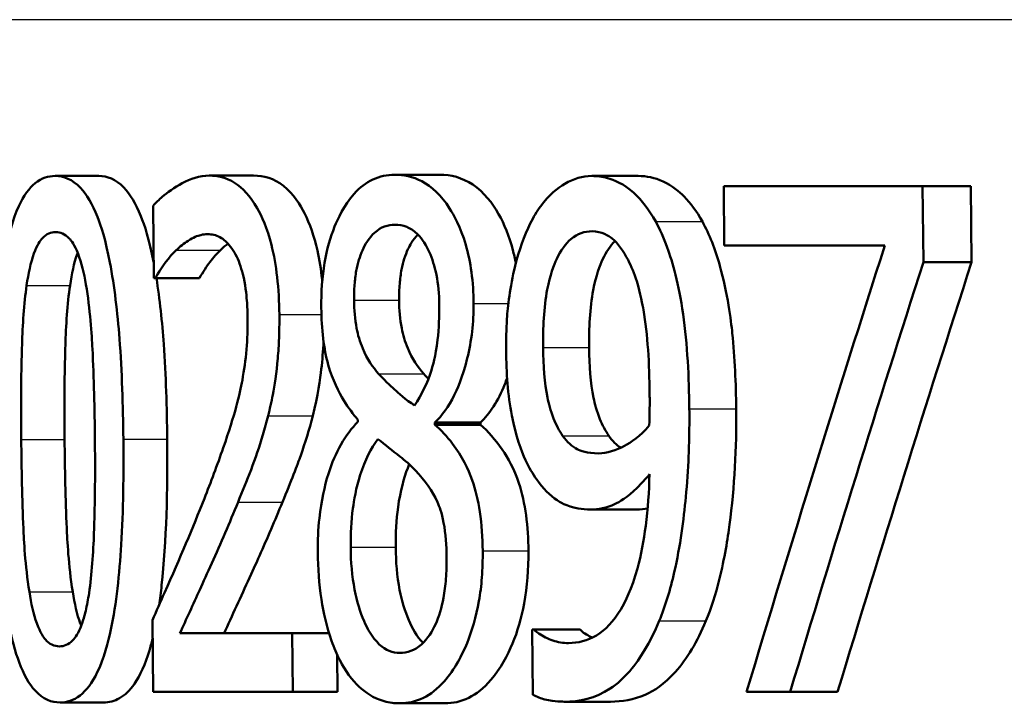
# Model space of a CAD drawing. Header units: millimetres. Extents: x 100 to 2000, y 93 to 4058.
# Tile 10 of 19: x 759.71 to 764.58, y 1491.51 to 1494.89. Entities that reach past the tile are written whole.
import ezdxf

# ---------------------------------------------------------------- set-up
doc = ezdxf.new("R2010")
doc.units = ezdxf.units.MM
doc.header["$LTSCALE"] = 10
doc.layers.add('Visible Edges(ISO)', color=7, linetype='Continuous', lineweight=50)
doc.layers.add('Visible Tangent Edges(ISO)', color=7, linetype='Continuous', lineweight=25)

msp = doc.modelspace()

# ---------------------------------------------------------------- linework, layer by layer
at = {"layer": 'Visible Edges(ISO)'}
for p, q in [((761.5656, 1494.126), (761.7893, 1494.126)), ((759.8872, 1494.1199), (760.1024, 1494.1199)), ((760.6494, 1494.1219), (760.8684, 1494.1219)), ((762.5403, 1494.1199), (762.7694, 1494.1199)), ((763.1927, 1494.0693), (764.176, 1494.0693)), ((763.1927, 1494.0693), (763.1957, 1493.7755)), ((764.1799, 1493.6945), (764.176, 1494.0693)), ((764.176, 1494.0693), (764.4144, 1494.0693)), ((764.4144, 1494.0693), (764.4183, 1493.6945)), ((760.3713, 1493.972), (760.3747, 1493.6154)), ((763.9891, 1493.7755), (763.1957, 1493.7755)), ((764.1799, 1493.6945), (764.4183, 1493.6945)), ((760.3825, 1493.6154), (760.3747, 1493.6154)), ((760.3825, 1493.6154), (760.6002, 1493.6154)), ((761.3839, 1492.9145), (761.384, 1492.9043)), ((761.7652, 1492.8902), (761.7651, 1492.9003)), ((761.7651, 1492.9003), (761.9899, 1492.9003)), ((761.7652, 1492.8902), (761.99, 1492.8902)), ((761.9899, 1492.9003), (761.99, 1492.8902)), ((762.5343, 1492.4708), (762.7632, 1492.4708)), ((760.3682, 1491.9238), (760.3716, 1491.5693)), ((760.5042, 1491.859), (761.0592, 1491.859)), ((761.062, 1491.5693), (761.0592, 1491.859)), ((761.0592, 1491.859), (761.2415, 1491.859)), ((762.2465, 1491.8772), (762.2552, 1491.8772)), ((762.2465, 1491.8772), (762.2497, 1491.5551)), ((762.2552, 1491.8772), (762.4826, 1491.8772)), ((761.2813, 1491.7534), (761.283, 1491.5693)), ((761.062, 1491.5693), (760.3716, 1491.5693)), ((761.062, 1491.5693), (761.283, 1491.5693)), ((763.5217, 1491.5693), (763.3062, 1491.5693)), ((763.5217, 1491.5693), (763.7562, 1491.5693)), ((759.9116, 1491.5166), (760.1269, 1491.5166)), ((761.5911, 1491.5125), (761.8149, 1491.5125)), ((762.4041, 1491.5206), (762.6323, 1491.5206))]:
    msp.add_line(p, q, dxfattribs=at)
for centre, major_axis, ratio, start_param, end_param in [((804.1663, 1445.9037), (0, -91.1674), 0.517833, 4.159558, 4.187752), ((804.1663, 1444.436), (0, -92.7272), 0.508981, 4.152351, 4.17918), ((804.1663, 1444.4293), (0, -92.3342), 0.508981, 4.149593, 4.176581)]:
    msp.add_ellipse(centre, major_axis=major_axis, ratio=ratio, start_param=start_param, end_param=end_param, dxfattribs=at)
for points, knots in [([(761.5656, 1494.126), (761.5291, 1494.126), (761.4927, 1494.119), (761.4253, 1494.0872), (761.3944, 1494.0641), (761.3146, 1493.9747), (761.2837, 1493.9057), (761.2478, 1493.8169), (761.2308, 1493.7576), (761.2073, 1493.6194), (761.2023, 1493.5445), (761.2031, 1493.4676)], [-0.07784759, -0.07784759, -0.07784759, -0.07784759, -0.06842149, -0.06842149, -0.05982318, -0.05982318, -0.04484958, -0.04484958, -0.02309886, -0.02309886, 0, 0, 0, 0]), ([(761.9563, 1493.4898), (761.9558, 1493.5419), (761.9525, 1493.5934), (761.9393, 1493.692), (761.9298, 1493.7375), (761.8914, 1493.8691), (761.8582, 1493.9273), (761.7958, 1494.0248), (761.7491, 1494.0677), (761.6558, 1494.1168), (761.6102, 1494.126), (761.5656, 1494.126)], [-0.09594154, -0.09594154, -0.09594154, -0.09594154, -0.08770092, -0.08770092, -0.0797599, -0.0797599, -0.06325866, -0.06325866, -0.02995389, -0.02995389, 0, 0, 0, 0]), ([(761.7893, 1494.126), (761.8435, 1494.126), (761.8991, 1494.1126), (762.0083, 1494.0394), (762.0491, 1493.9854), (762.1079, 1493.8819), (762.1321, 1493.8236), (762.1556, 1493.7332), (762.1605, 1493.7108), (762.1646, 1493.6877)], [0, 0, 0, 0, 0.0361706, 0.0361706, 0.0747065, 0.0747065, 0.1102177, 0.1102177, 0.1214721, 0.1214721, 0.1214721, 0.1214721]), ([(759.8872, 1494.1199), (759.8537, 1494.1199), (759.8203, 1494.1099), (759.7589, 1494.0605), (759.7317, 1494.0235), (759.6771, 1493.904), (759.658, 1493.8263), (759.6211, 1493.6373), (759.6076, 1493.4898), (759.5904, 1493.1769), (759.5885, 1492.9918), (759.5901, 1492.8172)], [-0.1533658, -0.1533658, -0.1533658, -0.1533658, -0.1349126, -0.1349126, -0.117459, -0.117459, -0.0952159, -0.0952159, -0.0523708, -0.0523708, 0, 0, 0, 0]), ([(760.2246, 1492.8193), (760.223, 1492.983), (760.2176, 1493.1539), (760.1954, 1493.4437), (760.1806, 1493.5748), (760.1366, 1493.8031), (760.114, 1493.873), (760.0716, 1493.9807), (760.0435, 1494.0281), (759.9721, 1494.1037), (759.9293, 1494.1199), (759.8872, 1494.1199)], [-0.1267582, -0.1267582, -0.1267582, -0.1267582, -0.1008969, -0.1008969, -0.0803252, -0.0803252, -0.0609455, -0.0609455, -0.0342693, -0.0342693, 0, 0, 0, 0]), ([(760.1024, 1494.1199), (760.1442, 1494.1199), (760.1867, 1494.1041), (760.2579, 1494.0303), (760.2862, 1493.9836), (760.3292, 1493.8765), (760.3522, 1493.8066), (760.3739, 1493.6953)], [0, 0, 0, 0, 0.03384677, 0.03384677, 0.0604584, 0.0604584, 0.08000538, 0.08000538, 0.08000538, 0.08000538]), ([(760.6494, 1494.1219), (760.554, 1494.1219), (760.4666, 1494.0585), (760.4015, 1494.0035), (760.3857, 1493.9887), (760.3713, 1493.972)], [-0.05247142, -0.05247142, -0.05247142, -0.05247142, -0.0121494, -0.0121494, 0, 0, 0, 0]), ([(760.9957, 1493.4351), (760.9951, 1493.4975), (760.9918, 1493.5598), (760.9785, 1493.6765), (760.9691, 1493.7299), (760.9353, 1493.8623), (760.9089, 1493.921), (760.8523, 1494.0214), (760.8141, 1494.0616), (760.7331, 1494.1122), (760.6907, 1494.1219), (760.6494, 1494.1219)], [-0.1058257, -0.1058257, -0.1058257, -0.1058257, -0.092733, -0.092733, -0.0805766, -0.0805766, -0.0605252, -0.0605252, -0.0304683, -0.0304683, 0, 0, 0, 0]), ([(760.8684, 1494.1219), (760.9177, 1494.1219), (760.9686, 1494.1082), (761.0665, 1494.0314), (761.0994, 1493.9769), (761.1462, 1493.8835), (761.1678, 1493.8224), (761.1941, 1493.7053), (761.2018, 1493.6571), (761.2073, 1493.6045), (761.2076, 1493.602), (761.2079, 1493.5995)], [0, 0, 0, 0, 0.0361779, 0.0361779, 0.0738718, 0.0738718, 0.121377, 0.121377, 0.1518091, 0.1518091, 0.1533278, 0.1533278, 0.1533278, 0.1533278]), ([(762.5403, 1494.1199), (762.4948, 1494.1199), (762.4505, 1494.1068), (762.3725, 1494.0608), (762.3287, 1494.0271), (762.2688, 1493.9448), (762.2519, 1493.9166), (762.2364, 1493.8849)], [-0.08464271, -0.08464271, -0.08464271, -0.08464271, -0.04541096, -0.04541096, -0.01377529, -0.01377529, 0, 0, 0, 0]), ([(762.8564, 1493.895), (762.824, 1493.9536), (762.7879, 1494.0002), (762.6975, 1494.0819), (762.6508, 1494.1009), (762.5918, 1494.1168), (762.566, 1494.1199), (762.5403, 1494.1199)], [-0.05226118, -0.05226118, -0.05226118, -0.05226118, -0.03638843, -0.03638843, -0.01584921, -0.01584921, 0, 0, 0, 0]), ([(762.7694, 1494.1199), (762.8107, 1494.1199), (762.8523, 1494.1119), (762.9392, 1494.072), (762.9733, 1494.0423), (763.0293, 1493.9857), (763.0597, 1493.9446), (763.0872, 1493.895)], [0, 0, 0, 0, 0.02539197, 0.02539197, 0.05401777, 0.05401777, 0.09447386, 0.09447386, 0.09447386, 0.09447386]), ([(762.2364, 1493.8849), (762.2058, 1493.8237), (762.1809, 1493.7536), (762.1349, 1493.5682), (762.1253, 1493.4741), (762.1176, 1493.3615), (762.1162, 1493.3093), (762.1168, 1493.2569)], [-0.04788329, -0.04788329, -0.04788329, -0.04788329, -0.0342125, -0.0342125, -0.01571951, -0.01571951, 0, 0, 0, 0]), ([(763.0228, 1492.9692), (763.0212, 1493.1229), (763.0133, 1493.2875), (762.9708, 1493.5874), (762.94, 1493.6935), (762.8967, 1493.8132), (762.8777, 1493.8563), (762.8564, 1493.895)], [-0.07042451, -0.07042451, -0.07042451, -0.07042451, -0.04400418, -0.04400418, -0.01719685, -0.01719685, 0, 0, 0, 0]), ([(763.0872, 1493.895), (763.1222, 1493.8317), (763.1508, 1493.7574), (763.2127, 1493.5382), (763.2286, 1493.4068), (763.2479, 1493.221), (763.2532, 1493.0926), (763.2545, 1492.9692)], [0, 0, 0, 0, 0.0281093, 0.0281093, 0.0749167, 0.0749167, 0.1630698, 0.1630698, 0.1630698, 0.1630698]), ([(759.7462, 1493.579), (759.7547, 1493.6374), (759.7663, 1493.6923), (759.7977, 1493.7782), (759.8129, 1493.7997), (759.8448, 1493.8343), (759.8674, 1493.8423), (759.8898, 1493.8423)], [-0.03913852, -0.03913852, -0.03913852, -0.03913852, -0.02834966, -0.02834966, -0.01824503, -0.01824503, 0, 0, 0, 0]), ([(759.8898, 1493.8423), (759.9124, 1493.8423), (759.9356, 1493.8341), (759.9669, 1493.8007), (759.9832, 1493.7797), (760.0172, 1493.692), (760.0299, 1493.6394), (760.0395, 1493.583)], [-0.07859924, -0.07859924, -0.07859924, -0.07859924, -0.03741751, -0.03741751, -0.01842302, -0.01842302, 0, 0, 0, 0]), ([(761.3653, 1493.506), (761.365, 1493.5315), (761.3657, 1493.557), (761.3694, 1493.6055), (761.3722, 1493.6284), (761.3831, 1493.689), (761.3933, 1493.7227), (761.4195, 1493.7812), (761.4393, 1493.8147), (761.4982, 1493.8681), (761.5326, 1493.8788), (761.567, 1493.8788)], [-0.08708759, -0.08708759, -0.08708759, -0.08708759, -0.07485761, -0.07485761, -0.06339213, -0.06339213, -0.04321848, -0.04321848, -0.02306583, -0.02306583, 0, 0, 0, 0]), ([(761.567, 1493.8788), (761.5864, 1493.8788), (761.606, 1493.8757), (761.6425, 1493.8612), (761.6594, 1493.8507), (761.6916, 1493.8206), (761.7145, 1493.794), (761.7518, 1493.7111), (761.7638, 1493.6735), (761.7816, 1493.5847), (761.7859, 1493.5359), (761.7864, 1493.4858)], [-0.09441626, -0.09441626, -0.09441626, -0.09441626, -0.07080408, -0.07080408, -0.04974109, -0.04974109, -0.02890628, -0.02890628, -0.01504647, -0.01504647, 0, 0, 0, 0]), ([(762.2995, 1493.271), (762.2985, 1493.368), (762.3035, 1493.4686), (762.3342, 1493.6316), (762.3524, 1493.6787), (762.3873, 1493.7524), (762.4108, 1493.7851), (762.4705, 1493.8356), (762.506, 1493.8464), (762.5419, 1493.8464)], [-0.06962306, -0.06962306, -0.06962306, -0.06962306, -0.05346258, -0.05346258, -0.04031659, -0.04031659, -0.02215604, -0.02215604, 0, 0, 0, 0]), ([(762.5419, 1493.8464), (762.5909, 1493.8464), (762.6244, 1493.8245), (762.6706, 1493.7873), (762.6968, 1493.7486), (762.7197, 1493.7046)], [-0.03021464, -0.03021464, -0.03021464, -0.03021464, -0.01902724, -0.01902724, 0, 0, 0, 0]), ([(760.4861, 1493.7532), (760.5052, 1493.7715), (760.5247, 1493.7869), (760.5706, 1493.8163), (760.5901, 1493.8239), (760.6182, 1493.8308), (760.6297, 1493.8322), (760.6413, 1493.8322)], [-0.03049199, -0.03049199, -0.03049199, -0.03049199, -0.02097219, -0.02097219, -0.00856402, -0.00856402, 0, 0, 0, 0]), ([(760.6413, 1493.8322), (760.6616, 1493.8322), (760.6821, 1493.8277), (760.7203, 1493.8068), (760.738, 1493.7918), (760.7633, 1493.7588), (760.7717, 1493.7457), (760.7796, 1493.7309)], [-0.03591287, -0.03591287, -0.03591287, -0.03591287, -0.02081583, -0.02081583, -0.00719289, -0.00719289, 0, 0, 0, 0]), ([(761.6807, 1493.8306), (761.6556, 1493.8048), (761.6399, 1493.7746), (761.6183, 1493.7287), (761.6076, 1493.6955), (761.5958, 1493.6346), (761.5927, 1493.611), (761.5885, 1493.5601), (761.5877, 1493.5331), (761.588, 1493.506)], [0.02549307, 0.02549307, 0.02549307, 0.02549307, 0.04580145, 0.04580145, 0.07934385, 0.07934385, 0.09912188, 0.09912188, 0.12066064, 0.12066064, 0.12066064, 0.12066064]), ([(762.6555, 1493.7982), (762.6324, 1493.7758), (762.612, 1493.7456), (762.58, 1493.6777), (762.5616, 1493.6303), (762.5311, 1493.4664), (762.5262, 1493.367), (762.5271, 1493.271)], [0.02462588, 0.02462588, 0.02462588, 0.02462588, 0.04062661, 0.04062661, 0.05333648, 0.05333648, 0.06847657, 0.06847657, 0.06847657, 0.06847657]), ([(759.9985, 1493.7402), (759.9976, 1493.7378), (759.9967, 1493.7353), (759.9803, 1493.6891), (759.969, 1493.6357), (759.9607, 1493.579)], [0.02790691, 0.02790691, 0.02790691, 0.02790691, 0.0284816, 0.0284816, 0.03826227, 0.03826227, 0.03826227, 0.03826227]), ([(760.3825, 1493.6154), (760.3944, 1493.6352), (760.4258, 1493.6871), (760.4685, 1493.7359), (760.4772, 1493.745), (760.4861, 1493.7532)], [-0.03560935, -0.03560935, -0.03560935, -0.03560935, -0.00718593, -0.00718593, 0, 0, 0, 0]), ([(760.7043, 1493.7532), (760.6864, 1493.7366), (760.6691, 1493.717), (760.6395, 1493.6764), (760.6165, 1493.6425), (760.6002, 1493.6154)], [0, 0, 0, 0, 0.01442126, 0.01442126, 0.02563672, 0.02563672, 0.02563672, 0.02563672]), ([(760.7796, 1493.7309), (760.7939, 1493.7042), (760.8057, 1493.6718), (760.8274, 1493.5843), (760.8326, 1493.5366), (760.8374, 1493.4749), (760.8386, 1493.4458), (760.8388, 1493.4169)], [-0.02638412, -0.02638412, -0.02638412, -0.02638412, -0.01877665, -0.01877665, -0.00867799, -0.00867799, 0, 0, 0, 0]), ([(762.7197, 1493.7046), (762.7365, 1493.674), (762.7507, 1493.6381), (762.7813, 1493.5389), (762.7919, 1493.4801), (762.8172, 1493.3365), (762.8252, 1493.1893), (762.8266, 1493.0441)], [-0.05695269, -0.05695269, -0.05695269, -0.05695269, -0.05169473, -0.05169473, -0.04354074, -0.04354074, 0, 0, 0, 0]), ([(760.388, 1493.6154), (760.4047, 1493.5104), (760.4162, 1493.3978), (760.435, 1493.1347), (760.44, 1492.974), (760.4414, 1492.8193)], [0.08449599, 0.08449599, 0.08449599, 0.08449599, 0.10182961, 0.10182961, 0.12586006, 0.12586006, 0.12586006, 0.12586006]), ([(759.7197, 1492.8172), (759.7175, 1493.0486), (759.7206, 1493.2006), (759.7266, 1493.3829), (759.7331, 1493.4882), (759.7462, 1493.579)], [-0.05522621, -0.05522621, -0.05522621, -0.05522621, -0.02955044, -0.02955044, 0, 0, 0, 0]), ([(759.9607, 1493.579), (759.9474, 1493.487), (759.9408, 1493.3799), (759.9358, 1493.2205), (759.9317, 1493.0687), (759.934, 1492.8172)], [0, 0, 0, 0, 0.0299635, 0.0299635, 0.0482809, 0.0482809, 0.0482809, 0.0482809]), ([(760.0395, 1493.583), (760.0598, 1493.464), (760.0679, 1493.3318), (760.079, 1493.1217), (760.0825, 1492.9642), (760.0839, 1492.8193)], [-0.06334667, -0.06334667, -0.06334667, -0.06334667, -0.04349981, -0.04349981, 0, 0, 0, 0]), ([(761.4864, 1493.1414), (761.4582, 1493.1738), (761.4302, 1493.2147), (761.3932, 1493.3015), (761.384, 1493.3347), (761.3695, 1493.4113), (761.3658, 1493.4583), (761.3653, 1493.506)], [-0.04016708, -0.04016708, -0.04016708, -0.04016708, -0.02487013, -0.02487013, -0.0143256, -0.0143256, 0, 0, 0, 0]), ([(761.588, 1493.506), (761.5884, 1493.4581), (761.5922, 1493.411), (761.607, 1493.3341), (761.6161, 1493.3018), (761.6526, 1493.2156), (761.6811, 1493.1741), (761.7097, 1493.1414)], [0, 0, 0, 0, 0.01437707, 0.01437707, 0.02499845, 0.02499845, 0.04138189, 0.04138189, 0.04138189, 0.04138189]), ([(761.2031, 1493.4676), (761.2036, 1493.4163), (761.2064, 1493.3651), (761.218, 1493.2699), (761.2262, 1493.2267), (761.2588, 1493.1097), (761.2892, 1493.0517), (761.3363, 1492.9745), (761.36, 1492.9426), (761.3839, 1492.9145)], [-0.06240016, -0.06240016, -0.06240016, -0.06240016, -0.05045474, -0.05045474, -0.03944516, -0.03944516, -0.0182653, -0.0182653, 0, 0, 0, 0]), ([(761.7864, 1493.4858), (761.787, 1493.4264), (761.7845, 1493.3673), (761.7684, 1493.2279), (761.7537, 1493.178), (761.7273, 1493.0938), (761.6973, 1493.0358), (761.6644, 1492.9854)], [-0.03968028, -0.03968028, -0.03968028, -0.03968028, -0.03439255, -0.03439255, -0.02681683, -0.02681683, 0, 0, 0, 0]), ([(761.7651, 1492.9003), (761.7998, 1492.9349), (761.8324, 1492.9792), (761.8719, 1493.0582), (761.9008, 1493.1193), (761.9352, 1493.2608), (761.9434, 1493.3051), (761.9515, 1493.3736), (761.9535, 1493.396), (761.956, 1493.4423), (761.9566, 1493.466), (761.9563, 1493.4898)], [-0.1471896, -0.1471896, -0.1471896, -0.1471896, -0.0623243, -0.0623243, -0.0284324, -0.0284324, -0.0140247, -0.0140247, -0.007142, -0.007142, 0, 0, 0, 0]), ([(760.8388, 1493.4169), (760.8393, 1493.3646), (760.8374, 1493.313), (760.8286, 1493.2097), (760.8217, 1493.1593), (760.7996, 1493.0395), (760.7762, 1492.9415), (760.6889, 1492.691), (760.6563, 1492.6049), (760.625, 1492.5255)], [-0.1883161, -0.1883161, -0.1883161, -0.1883161, -0.1444186, -0.1444186, -0.0994443, -0.0994443, -0.0335419, -0.0335419, 0, 0, 0, 0]), ([(760.9403, 1492.9347), (760.9488, 1492.9679), (760.9564, 1493.0024), (760.9716, 1493.083), (760.9815, 1493.1452), (760.9909, 1493.2515), (760.9929, 1493.2849), (760.9948, 1493.3361), (760.9953, 1493.3537), (760.9959, 1493.3926), (760.9959, 1493.4139), (760.9957, 1493.4351)], [-0.06223592, -0.06223592, -0.06223592, -0.06223592, -0.04438898, -0.04438898, -0.02181994, -0.02181994, -0.01168873, -0.01168873, -0.00637489, -0.00637489, 0, 0, 0, 0]), ([(761.2142, 1493.3016), (761.2121, 1493.2554), (761.2085, 1493.2096), (761.1976, 1493.1192), (761.1861, 1493.0327), (761.1608, 1492.9347)], [0.01339961, 0.01339961, 0.01339961, 0.01339961, 0.02741822, 0.02741822, 0.04172249, 0.04172249, 0.04172249, 0.04172249]), ([(762.1168, 1493.2569), (762.1178, 1493.1479), (762.1256, 1493.0373), (762.1649, 1492.831), (762.1923, 1492.7602), (762.2301, 1492.6788), (762.2487, 1492.6468), (762.2686, 1492.6187)], [-0.05230804, -0.05230804, -0.05230804, -0.05230804, -0.03395194, -0.03395194, -0.01505873, -0.01505873, 0, 0, 0, 0]), ([(762.3965, 1492.8355), (762.3798, 1492.8601), (762.3645, 1492.8885), (762.3359, 1492.9601), (762.3268, 1492.9966), (762.3063, 1493.0969), (762.3003, 1493.1832), (762.2995, 1493.271)], [-0.04448121, -0.04448121, -0.04448121, -0.04448121, -0.03618671, -0.03618671, -0.026362, -0.026362, 0, 0, 0, 0]), ([(762.5271, 1493.271), (762.528, 1493.1828), (762.534, 1493.0962), (762.5551, 1492.9945), (762.5646, 1492.9573), (762.5935, 1492.8867), (762.6084, 1492.8593), (762.6247, 1492.8355)], [0, 0, 0, 0, 0.02647291, 0.02647291, 0.03676762, 0.03676762, 0.04506944, 0.04506944, 0.04506944, 0.04506944]), ([(761.6644, 1492.9854), (761.6211, 1493.0131), (761.5813, 1493.0492), (761.5434, 1493.0839), (761.5086, 1493.1165), (761.4864, 1493.1414)], [-0.02811606, -0.02811606, -0.02811606, -0.02811606, -0.01664337, -0.01664337, 0, 0, 0, 0]), ([(762.1219, 1493.1209), (762.1183, 1493.1105), (762.1144, 1493.1002), (762.0938, 1493.0487), (762.0751, 1493.0124), (762.0343, 1492.9492), (762.0125, 1492.9227), (761.9899, 1492.9003)], [0.03630826, 0.03630826, 0.03630826, 0.03630826, 0.03903149, 0.03903149, 0.05007577, 0.05007577, 0.06101177, 0.06101177, 0.06101177, 0.06101177]), ([(762.8266, 1493.0441), (762.8266, 1493.0441), (762.8266, 1493.044), (762.8267, 1493.0371), (762.8267, 1493.0302), (762.8269, 1492.9997), (762.8268, 1492.9756), (762.8263, 1492.9443), (762.8257, 1492.9104), (762.8247, 1492.8861)], [-0.03668149, -0.03668149, -0.03668149, -0.03668149, -0.03661755, -0.03661755, -0.0300294, -0.0300294, -0.00732583, -0.00732583, 0, 0, 0, 0]), ([(762.8739, 1491.9197), (762.9042, 1491.993), (762.9287, 1492.0743), (762.9781, 1492.2901), (762.995, 1492.422), (763.0117, 1492.5994), (763.0162, 1492.6672), (763.0206, 1492.7704), (763.0217, 1492.8055), (763.0231, 1492.8834), (763.0232, 1492.9263), (763.0228, 1492.9692)], [-0.100314, -0.100314, -0.100314, -0.100314, -0.0777073, -0.0777073, -0.0439892, -0.0439892, -0.0234125, -0.0234125, -0.0128607, -0.0128607, 0, 0, 0, 0]), ([(763.2545, 1492.9692), (763.2565, 1492.775), (763.2463, 1492.5833), (763.2127, 1492.3297), (763.1974, 1492.2295), (763.1525, 1492.0506), (763.1307, 1491.9822), (763.1047, 1491.9197)], [0, 0, 0, 0, 0.05824294, 0.05824294, 0.0789441, 0.0789441, 0.09310394, 0.09310394, 0.09310394, 0.09310394]), ([(760.7913, 1492.5073), (760.8349, 1492.6118), (760.8784, 1492.7194), (760.9237, 1492.8709), (760.9323, 1492.9024), (760.9403, 1492.9347)], [-0.05637346, -0.05637346, -0.05637346, -0.05637346, -0.01136091, -0.01136091, 0, 0, 0, 0]), ([(761.1608, 1492.9347), (761.1435, 1492.8653), (761.1233, 1492.7999), (761.0857, 1492.6945), (761.0535, 1492.6087), (761.011, 1492.5073)], [0, 0, 0, 0, 0.02438599, 0.02438599, 0.04194053, 0.04194053, 0.04194053, 0.04194053]), ([(761.384, 1492.9043), (761.354, 1492.874), (761.3254, 1492.8369), (761.2762, 1492.7498), (761.2555, 1492.702), (761.2192, 1492.5862), (761.2029, 1492.5133), (761.1877, 1492.3734), (761.1851, 1492.3172), (761.1857, 1492.2601)], [-0.09370011, -0.09370011, -0.09370011, -0.09370011, -0.067436, -0.067436, -0.04346064, -0.04346064, -0.01712732, -0.01712732, 0, 0, 0, 0]), ([(762.0013, 1492.2662), (762.0006, 1492.3314), (761.9965, 1492.3966), (761.9786, 1492.5161), (761.966, 1492.5689), (761.93, 1492.6692), (761.8993, 1492.7333), (761.8243, 1492.8326), (761.7948, 1492.8636), (761.7652, 1492.8902)], [-0.1248859, -0.1248859, -0.1248859, -0.1248859, -0.0894099, -0.0894099, -0.0569174, -0.0569174, -0.0209263, -0.0209263, 0, 0, 0, 0]), ([(761.99, 1492.8902), (762.027, 1492.8571), (762.064, 1492.8169), (762.1259, 1492.7259), (762.157, 1492.6706), (762.1963, 1492.5521), (762.2078, 1492.499), (762.2232, 1492.3849), (762.2267, 1492.3255), (762.2273, 1492.2662)], [0, 0, 0, 0, 0.02606205, 0.02606205, 0.04819963, 0.04819963, 0.06345256, 0.06345256, 0.07881893, 0.07881893, 0.07881893, 0.07881893]), ([(762.8247, 1492.8861), (762.7791, 1492.8316), (762.7328, 1492.8022), (762.6604, 1492.7631), (762.6166, 1492.7483), (762.5732, 1492.7483)], [-0.04589887, -0.04589887, -0.04589887, -0.04589887, -0.0267017, -0.0267017, 0, 0, 0, 0]), ([(759.5901, 1492.8172), (759.5917, 1492.652), (759.5967, 1492.479), (759.6171, 1492.1876), (759.6307, 1492.0557), (759.6706, 1491.8329), (759.691, 1491.7638), (759.7318, 1491.6544), (759.7583, 1491.6077), (759.8271, 1491.5326), (759.8694, 1491.5166), (759.9116, 1491.5166)], [-0.1331004, -0.1331004, -0.1331004, -0.1331004, -0.1040849, -0.1040849, -0.0812126, -0.0812126, -0.0607627, -0.0607627, -0.0343628, -0.0343628, 0, 0, 0, 0]), ([(759.7596, 1492.0636), (759.7388, 1492.1952), (759.7325, 1492.3221), (759.7238, 1492.5169), (759.721, 1492.678), (759.7197, 1492.8172)], [-0.05841362, -0.05841362, -0.05841362, -0.05841362, -0.0417702, -0.0417702, 0, 0, 0, 0]), ([(759.9116, 1491.5166), (759.9447, 1491.5166), (759.9782, 1491.5265), (760.0413, 1491.5755), (760.0701, 1491.6129), (760.1288, 1491.7342), (760.1498, 1491.8142), (760.19, 1492.0042), (760.2051, 1492.1534), (760.2239, 1492.4659), (760.2262, 1492.6474), (760.2246, 1492.8193)], [-0.1516956, -0.1516956, -0.1516956, -0.1516956, -0.1340973, -0.1340973, -0.1170688, -0.1170688, -0.0950918, -0.0950918, -0.0515646, -0.0515646, 0, 0, 0, 0]), ([(759.934, 1492.8172), (759.9353, 1492.6784), (759.9381, 1492.518), (759.9469, 1492.3224), (759.9533, 1492.1953), (759.9741, 1492.0636)], [0, 0, 0, 0, 0.04165658, 0.04165658, 0.0586475, 0.0586475, 0.0586475, 0.0586475]), ([(760.0839, 1492.8193), (760.0861, 1492.5766), (760.0821, 1492.4327), (760.0756, 1492.2579), (760.0685, 1492.1496), (760.0547, 1492.0575)], [-0.05300859, -0.05300859, -0.05300859, -0.05300859, -0.02996858, -0.02996858, 0, 0, 0, 0]), ([(760.4414, 1492.8193), (760.4438, 1492.5666), (760.4376, 1492.3116), (760.4098, 1492.0613), (760.4055, 1492.0282), (760.401, 1491.9977)], [0, 0, 0, 0, 0.07580091, 0.07580091, 0.08852565, 0.08852565, 0.08852565, 0.08852565]), ([(761.3485, 1492.2844), (761.3479, 1492.3498), (761.3511, 1492.4143), (761.3645, 1492.5145), (761.3745, 1492.5756), (761.4194, 1492.715), (761.4493, 1492.7729), (761.4835, 1492.8193)], [-0.09343777, -0.09343777, -0.09343777, -0.09343777, -0.0522832, -0.0522832, -0.02718995, -0.02718995, 0, 0, 0, 0]), ([(761.4835, 1492.8193), (761.5192, 1492.7902), (761.5551, 1492.7614), (761.6157, 1492.7142), (761.6451, 1492.6894), (761.6685, 1492.6633)], [-0.04308107, -0.04308107, -0.04308107, -0.04308107, -0.01732078, -0.01732078, 0, 0, 0, 0]), ([(762.5732, 1492.7483), (762.5183, 1492.7483), (762.4824, 1492.7627), (762.4427, 1492.7812), (762.4186, 1492.8033), (762.3965, 1492.8355)], [-0.02514046, -0.02514046, -0.02514046, -0.02514046, -0.01667784, -0.01667784, 0, 0, 0, 0]), ([(761.6377, 1492.6942), (761.6352, 1492.6882), (761.6328, 1492.6821), (761.6118, 1492.6261), (761.594, 1492.5624), (761.5739, 1492.4185), (761.5704, 1492.352), (761.5711, 1492.2844)], [0.02031859, 0.02031859, 0.02031859, 0.02031859, 0.02279658, 0.02279658, 0.04255955, 0.04255955, 0.05842569, 0.05842569, 0.05842569, 0.05842569]), ([(761.6685, 1492.6633), (761.7146, 1492.6145), (761.7529, 1492.5625), (761.7869, 1492.4865), (761.7989, 1492.4549), (761.8181, 1492.351), (761.822, 1492.2915), (761.8226, 1492.2338)], [-0.07478976, -0.07478976, -0.07478976, -0.07478976, -0.03342503, -0.03342503, -0.01733596, -0.01733596, 0, 0, 0, 0]), ([(762.2686, 1492.6187), (762.2997, 1492.5759), (762.3331, 1492.5401), (762.3788, 1492.5095), (762.4147, 1492.4865), (762.4932, 1492.4724), (762.5138, 1492.4708), (762.5343, 1492.4708)], [-0.1747523, -0.1747523, -0.1747523, -0.1747523, -0.0488437, -0.0488437, -0.0126762, -0.0126762, 0, 0, 0, 0]), ([(762.826, 1492.645), (762.8236, 1492.5594), (762.8179, 1492.4733), (762.7978, 1492.317), (762.7846, 1492.2459), (762.7381, 1492.0767), (762.7059, 1492.0137), (762.648, 1491.9169), (762.6075, 1491.875), (762.5187, 1491.8211), (762.4719, 1491.8103), (762.4256, 1491.8103)], [-0.09901223, -0.09901223, -0.09901223, -0.09901223, -0.08625791, -0.08625791, -0.0749409, -0.0749409, -0.05731269, -0.05731269, -0.02885023, -0.02885023, 0, 0, 0, 0]), ([(762.5343, 1492.4708), (762.5743, 1492.4708), (762.6144, 1492.4786), (762.6777, 1492.5081), (762.7151, 1492.5296), (762.7856, 1492.5984), (762.8061, 1492.621), (762.826, 1492.645)], [-0.1027099, -0.1027099, -0.1027099, -0.1027099, -0.0477852, -0.0477852, -0.0141394, -0.0141394, 0, 0, 0, 0]), ([(760.625, 1492.5255), (760.5662, 1492.3759), (760.5067, 1492.2371), (760.408, 1492.0134), (760.3881, 1491.9685), (760.3682, 1491.9238)], [-0.1015489, -0.1015489, -0.1015489, -0.1015489, -0.0204715, -0.0204715, 0, 0, 0, 0]), ([(760.5042, 1491.859), (760.535, 1491.9261), (760.5703, 1492.0039), (760.637, 1492.1505), (760.6841, 1492.2535), (760.7492, 1492.4051), (760.7704, 1492.4558), (760.7913, 1492.5073)], [-0.1077634, -0.1077634, -0.1077634, -0.1077634, -0.0665303, -0.0665303, -0.0218517, -0.0218517, 0, 0, 0, 0]), ([(761.011, 1492.5073), (760.974, 1492.4166), (760.9357, 1492.3278), (760.8801, 1492.2034), (760.8716, 1492.1847), (760.8062, 1492.0419), (760.7609, 1491.9425), (760.7224, 1491.859)], [0, 0, 0, 0, 0.03853397, 0.03853397, 0.05584149, 0.05584149, 0.08611001, 0.08611001, 0.08611001, 0.08611001]), ([(761.5907, 1491.7617), (761.556, 1491.7617), (761.522, 1491.7742), (761.4541, 1491.8378), (761.4297, 1491.8851), (761.3948, 1491.9641), (761.3789, 1492.0158), (761.355, 1492.1413), (761.3492, 1492.2121), (761.3485, 1492.2844)], [-0.0675529, -0.0675529, -0.0675529, -0.0675529, -0.05496348, -0.05496348, -0.04078328, -0.04078328, -0.02168935, -0.02168935, 0, 0, 0, 0]), ([(761.5711, 1492.2844), (761.5718, 1492.2117), (761.5776, 1492.1405), (761.6014, 1492.0173), (761.6166, 1491.9675), (761.6521, 1491.8855), (761.6753, 1491.8426), (761.7064, 1491.8109)], [0, 0, 0, 0, 0.02181256, 0.02181256, 0.04009478, 0.04009478, 0.05595157, 0.05595157, 0.05595157, 0.05595157]), ([(761.1857, 1492.2601), (761.1865, 1492.1801), (761.1924, 1492.102), (761.2141, 1491.9615), (761.2295, 1491.8901), (761.266, 1491.7869), (761.2794, 1491.7558), (761.294, 1491.7273)], [-0.07051959, -0.07051959, -0.07051959, -0.07051959, -0.03957169, -0.03957169, -0.01307858, -0.01307858, 0, 0, 0, 0]), ([(761.8226, 1492.2338), (761.8229, 1492.1983), (761.822, 1492.1628), (761.8169, 1492.0957), (761.813, 1492.0643), (761.7982, 1491.9844), (761.7848, 1491.9407), (761.7528, 1491.8705), (761.7306, 1491.8321), (761.6644, 1491.7732), (761.6274, 1491.7617), (761.5907, 1491.7617)], [-0.1084796, -0.1084796, -0.1084796, -0.1084796, -0.0908353, -0.0908353, -0.074534, -0.074534, -0.0476394, -0.0476394, -0.0245881, -0.0245881, 0, 0, 0, 0]), ([(761.5911, 1491.5125), (761.6301, 1491.5125), (761.6693, 1491.5207), (761.7435, 1491.5573), (761.7779, 1491.5839), (761.8621, 1491.6792), (761.8997, 1491.7521), (761.949, 1491.8714), (761.9692, 1491.9404), (761.9892, 1492.056), (761.994, 1492.0952), (762.0004, 1492.1786), (762.0017, 1492.2223), (762.0013, 1492.2662)], [-0.1048745, -0.1048745, -0.1048745, -0.1048745, -0.0888232, -0.0888232, -0.0738936, -0.0738936, -0.0504035, -0.0504035, -0.0254312, -0.0254312, -0.0131709, -0.0131709, 0, 0, 0, 0]), ([(762.2273, 1492.2662), (762.2282, 1492.1765), (762.2218, 1492.0895), (762.1928, 1491.9326), (762.173, 1491.8667), (762.1248, 1491.7518), (762.0893, 1491.6837), (762.0071, 1491.5873), (761.9704, 1491.5584), (761.8935, 1491.5207), (761.8541, 1491.5125), (761.8149, 1491.5125)], [0, 0, 0, 0, 0.0269002, 0.0269002, 0.0508982, 0.0508982, 0.0737838, 0.0737838, 0.0905092, 0.0905092, 0.1074099, 0.1074099, 0.1074099, 0.1074099]), ([(759.909, 1491.7941), (759.8964, 1491.7941), (759.8836, 1491.7966), (759.8601, 1491.8081), (759.8492, 1491.8165), (759.8304, 1491.8382), (759.8138, 1491.8602), (759.7804, 1491.9526), (759.7684, 1492.006), (759.7596, 1492.0636)], [-0.09092084, -0.09092084, -0.09092084, -0.09092084, -0.06332503, -0.06332503, -0.03867846, -0.03867846, -0.0186283, -0.0186283, 0, 0, 0, 0]), ([(760.0547, 1492.0575), (760.0502, 1492.0271), (760.0448, 1491.9975), (760.0323, 1491.9446), (760.0254, 1491.921), (760.0022, 1491.8592), (759.9867, 1491.8374), (759.954, 1491.8024), (759.9314, 1491.7941), (759.909, 1491.7941)], [-0.03977992, -0.03977992, -0.03977992, -0.03977992, -0.0339202, -0.0339202, -0.02854649, -0.02854649, -0.01817675, -0.01817675, 0, 0, 0, 0]), ([(759.9741, 1492.0636), (759.9831, 1492.0057), (759.9951, 1491.952), (760.0129, 1491.9033), (760.0144, 1491.8994), (760.0159, 1491.8957)], [0, 0, 0, 0, 0.01872804, 0.01872804, 0.02044639, 0.02044639, 0.02044639, 0.02044639]), ([(762.4041, 1491.5206), (762.4794, 1491.5206), (762.5582, 1491.5372), (762.7044, 1491.6333), (762.7598, 1491.7054), (762.8279, 1491.8183), (762.852, 1491.8668), (762.8739, 1491.9197)], [-0.08638102, -0.08638102, -0.08638102, -0.08638102, -0.05376424, -0.05376424, -0.02080932, -0.02080932, 0, 0, 0, 0]), ([(763.1047, 1491.9197), (763.062, 1491.8172), (763.0117, 1491.7328), (762.8991, 1491.606), (762.8483, 1491.574), (762.748, 1491.5301), (762.6894, 1491.5206), (762.6323, 1491.5206)], [0, 0, 0, 0, 0.0403689, 0.0403689, 0.0787272, 0.0787272, 0.1280246, 0.1280246, 0.1280246, 0.1280246]), ([(762.4256, 1491.8103), (762.3993, 1491.8103), (762.3733, 1491.8147), (762.3238, 1491.8317), (762.2982, 1491.8443), (762.2712, 1491.8627), (762.2627, 1491.8694), (762.2552, 1491.8772)], [-0.03174278, -0.03174278, -0.03174278, -0.03174278, -0.01788664, -0.01788664, -0.00523626, -0.00523626, 0, 0, 0, 0]), ([(762.4826, 1491.8772), (762.4968, 1491.8624), (762.516, 1491.8505), (762.5372, 1491.8397), (762.54, 1491.8383), (762.5429, 1491.837)], [0, 0, 0, 0, 0.00990439, 0.00990439, 0.0114891, 0.0114891, 0.0114891, 0.0114891]), ([(760.3691, 1491.8314), (760.3638, 1491.81), (760.3584, 1491.7908), (760.3326, 1491.7061), (760.3081, 1491.6511), (760.2564, 1491.5761), (760.2317, 1491.5528), (760.1801, 1491.5229), (760.1534, 1491.5166), (760.1269, 1491.5166)], [0.1164092, 0.1164092, 0.1164092, 0.1164092, 0.1296938, 0.1296938, 0.180986, 0.180986, 0.2224424, 0.2224424, 0.2645895, 0.2645895, 0.2645895, 0.2645895]), ([(761.294, 1491.7273), (761.3229, 1491.6707), (761.3557, 1491.6272), (761.4189, 1491.5683), (761.459, 1491.5381), (761.54, 1491.5157), (761.5655, 1491.5125), (761.5911, 1491.5125)], [-0.1032817, -0.1032817, -0.1032817, -0.1032817, -0.0549772, -0.0549772, -0.0171219, -0.0171219, 0, 0, 0, 0]), ([(762.2497, 1491.5551), (762.2691, 1491.5439), (762.289, 1491.5362), (762.3322, 1491.5256), (762.358, 1491.523), (762.3831, 1491.5211), (762.3936, 1491.5206), (762.4041, 1491.5206)], [-0.0236186, -0.0236186, -0.0236186, -0.0236186, -0.01568239, -0.01568239, -0.00655316, -0.00655316, 0, 0, 0, 0])]:
    msp.add_open_spline(points, degree=3, knots=knots, dxfattribs=at)
for points in [[(760.742, 1493.7852), (760.7301, 1493.7763), (760.7174, 1493.7657), (760.7043, 1493.7532)], [(761.7097, 1493.1414), (761.7166, 1493.1338), (761.7246, 1493.1255), (761.7329, 1493.1171)], [(762.6247, 1492.8355), (762.643, 1492.809), (762.6627, 1492.7893), (762.6838, 1492.7763)], [(762.8164, 1492.4756), (762.7999, 1492.4725), (762.7822, 1492.4708), (762.7632, 1492.4708)]]:
    msp.add_open_spline(points, degree=3, dxfattribs=at)
at = {"layer": 'Visible Tangent Edges(ISO)'}
for p, q in [((850.0683, 1494.8927), (756.8427, 1494.8927)), ((762.8564, 1493.895), (763.0872, 1493.895)), ((760.4861, 1493.7532), (760.7043, 1493.7532)), ((759.7462, 1493.579), (759.9607, 1493.579)), ((761.3653, 1493.506), (761.588, 1493.506)), ((761.9563, 1493.4898), (762.1281, 1493.4898)), ((760.9957, 1493.4351), (761.2037, 1493.4351)), ((762.2995, 1493.271), (762.5271, 1493.271)), ((761.4864, 1493.1414), (761.7097, 1493.1414)), ((763.0228, 1492.9692), (763.2545, 1492.9692)), ((760.9403, 1492.9347), (761.1608, 1492.9347)), ((759.7197, 1492.8172), (759.934, 1492.8172)), ((760.2246, 1492.8193), (760.4414, 1492.8193)), ((762.3965, 1492.8355), (762.6247, 1492.8355)), ((760.7913, 1492.5073), (761.011, 1492.5073)), ((761.3485, 1492.2844), (761.5711, 1492.2844)), ((762.0013, 1492.2662), (762.2273, 1492.2662)), ((759.7596, 1492.0636), (759.9741, 1492.0636)), ((762.8739, 1491.9197), (763.1047, 1491.9197))]:
    msp.add_line(p, q, dxfattribs=at)

doc.saveas('drawing.dxf')
